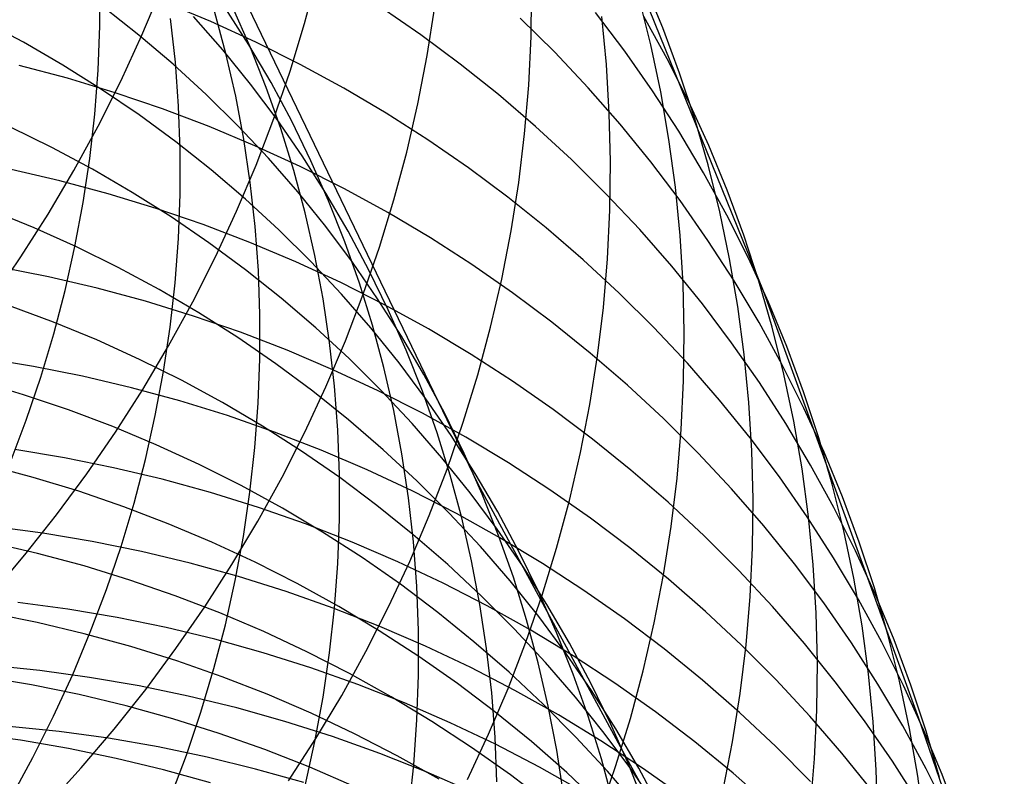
# Model space of a CAD drawing. Header units: millimetres. Extents: x 119 to 175.9, y -203.1 to -153.8.
# Tile 125 of 256: x 135.505 to 136.295, y -162.041 to -161.434. Entities that reach past the tile are written whole.
import ezdxf

# ---------------------------------------------------------------- set-up
doc = ezdxf.new("R2010")
doc.units = ezdxf.units.MM
doc.header["$MEASUREMENT"] = 0
doc.layers.add('Layer 01', color=5, linetype='Continuous', true_color=0x0000ff)

msp = doc.modelspace()

# ---------------------------------------------------------------- linework, layer by layer
at = {"layer": 'Layer 01'}
for p, q in [((135.17127, -160.34947, 25.32873), (135.87269, -161.80634, 28.8556)), ((136.10203, -161.65155, 41.74893), (135.88839, -161.12465, 43.32512)), ((135.7337, -161.43694, 44.827), (135.74397, -161.39846, 44.81588)), ((135.56934, -161.43871, 26.83823), (135.5694, -161.40331, 26.8532)), ((135.91549, -161.44724, 43.90631), (135.91599, -161.40818, 43.89312)), ((136.02126, -161.44034, 42.54169), (136.00652, -161.40465, 42.52774)), ((135.60307, -161.44629, 45.29144), (135.61868, -161.40912, 45.28199)), ((136.01158, -161.45386, 42.99573), (136.00225, -161.41635, 42.98172)), ((135.60061, -161.44609, 29.04773), (135.57226, -161.42374, 29.06193)), ((135.65842, -161.43528, 40.41542), (135.62159, -161.41993, 40.40702)), ((135.68894, -161.45387, 28.31854), (135.67, -161.42415, 28.33447)), ((135.69004, -161.45545, 27.95177), (135.6759, -161.42335, 27.96793)), ((135.82686, -161.44591, 40.82741), (135.79433, -161.42354, 40.81697)), ((135.83205, -161.46253, 44.3724), (135.83818, -161.42355, 44.36023)), ((135.66795, -161.45799, 28.6794), (135.64454, -161.43121, 28.69474)), ((135.67055, -161.46088, 27.57996), (135.66146, -161.427, 27.59597)), ((135.93453, -161.45994, 41.24872), (135.9067, -161.43245, 41.23681)), ((135.9906, -161.45898, 41.67306), (135.96715, -161.428, 41.66016)), ((135.97589, -161.46984, 43.45568), (135.97214, -161.43119, 43.44199)), ((136.02458, -161.46508, 42.10933), (136.00596, -161.43116, 42.09574)), ((135.50802, -161.45192, 29.40571), (135.47557, -161.43468, 29.41832)), ((135.56797, -161.47418, 26.82348), (135.56934, -161.43871, 26.83823)), ((135.62995, -161.46787, 27.20346), (135.62606, -161.43286, 27.219)), ((135.69464, -161.45186, 40.42411), (135.65842, -161.43528, 40.41542)), ((135.72206, -161.47513, 44.83778), (135.7337, -161.43694, 44.827)), ((136.03467, -161.47656, 42.55564), (136.02126, -161.44034, 42.54169)), ((135.58616, -161.48299, 45.30049), (135.60307, -161.44629, 45.29144)), ((135.62806, -161.46943, 29.03334), (135.60061, -161.44609, 29.04773)), ((135.85852, -161.46938, 40.83808), (135.82686, -161.44591, 40.82741)), ((135.91359, -161.48634, 43.91929), (135.91549, -161.44724, 43.90631)), ((135.53975, -161.47027, 29.39283), (135.50802, -161.45192, 29.40571)), ((135.70673, -161.48427, 28.30256), (135.68894, -161.45387, 28.31854)), ((135.70295, -161.48808, 27.93564), (135.69004, -161.45545, 27.95177)), ((135.73021, -161.46967, 40.43309), (135.69464, -161.45186, 40.42411)), ((136.01953, -161.49172, 43.00966), (136.01158, -161.45386, 42.99573)), ((135.6903, -161.4856, 28.66394), (135.66795, -161.45799, 28.6794)), ((135.67835, -161.49512, 27.56404), (135.67055, -161.46088, 27.57996)), ((135.82453, -161.50136, 44.38428), (135.83205, -161.46253, 44.3724)), ((135.96132, -161.48837, 41.2608), (135.93453, -161.45994, 41.24872)), ((136.01289, -161.49077, 41.68607), (135.9906, -161.45898, 41.67306)), ((135.54333, -161.48081, 40.03885), (135.50452, -161.47052, 40.03208)), ((135.57072, -161.48971, 29.37969), (135.53975, -161.47027, 29.39283)), ((135.65457, -161.49371, 29.01877), (135.62806, -161.46943, 29.03334)), ((135.63252, -161.50308, 27.1881), (135.62995, -161.46787, 27.20346)), ((135.76508, -161.48868, 40.44234), (135.73021, -161.46967, 40.43309)), ((135.88928, -161.49393, 40.84898), (135.85852, -161.46938, 40.83808)), ((135.97823, -161.50867, 43.46921), (135.97589, -161.46984, 43.45568)), ((136.04193, -161.49964, 42.12297), (136.02458, -161.46508, 42.10933)), ((135.56528, -161.50967, 26.80897), (135.56797, -161.47418, 26.82348)), ((135.70908, -161.51298, 44.8482), (135.72206, -161.47513, 44.83778)), ((136.04674, -161.51326, 42.56956), (136.03467, -161.47656, 42.55564)), ((135.58171, -161.49241, 40.04593), (135.54333, -161.48081, 40.03885)), ((135.56797, -161.51917, 45.30913), (135.58616, -161.48299, 45.30049)), ((135.71157, -161.514, 28.64839), (135.6903, -161.4856, 28.66394)), ((135.72335, -161.51532, 28.28655), (135.70673, -161.48427, 28.30256)), ((135.91027, -161.52542, 43.93203), (135.91359, -161.48634, 43.91929)), ((135.6009, -161.5102, 29.36632), (135.57072, -161.48971, 29.37969)), ((135.61962, -161.5053, 40.05332), (135.58171, -161.49241, 40.04593)), ((135.68012, -161.51892, 29.00403), (135.65457, -161.49371, 29.01877)), ((135.68487, -161.52969, 27.54825), (135.67835, -161.49512, 27.56404)), ((135.71461, -161.5212, 27.91956), (135.70295, -161.48808, 27.93564)), ((135.7992, -161.50887, 40.45185), (135.76508, -161.48868, 40.44234)), ((135.9191, -161.51951, 40.86008), (135.88928, -161.49393, 40.84898)), ((135.98703, -161.51771, 41.27304), (135.96132, -161.48837, 41.2608)), ((136.03398, -161.52333, 41.69918), (136.01289, -161.49077, 41.68607)), ((136.02609, -161.52989, 43.02348), (136.01953, -161.49172, 43.00966)), ((135.63379, -161.53845, 27.17293), (135.63252, -161.50308, 27.1881)), ((135.81562, -161.53999, 44.39586), (135.82453, -161.50136, 44.38428)), ((136.05799, -161.5348, 42.13664), (136.04193, -161.49964, 42.12297)), ((135.56129, -161.54515, 26.79473), (135.56528, -161.50967, 26.80897)), ((135.63024, -161.53174, 29.35273), (135.6009, -161.5102, 29.36632)), ((135.65702, -161.51947, 40.06102), (135.61962, -161.5053, 40.05332)), ((135.83255, -161.5302, 40.46161), (135.7992, -161.50887, 40.45185)), ((135.97915, -161.54761, 43.48256), (135.97823, -161.50867, 43.46921)), ((135.54853, -161.5548, 45.31735), (135.56797, -161.51917, 45.30913)), ((135.69384, -161.53491, 40.06901), (135.65702, -161.51947, 40.06102)), ((135.70466, -161.54502, 28.98915), (135.68012, -161.51892, 29.00403)), ((135.69476, -161.55045, 44.85826), (135.70908, -161.51298, 44.8482)), ((135.73173, -161.54315, 28.63277), (135.71157, -161.514, 28.64839)), ((135.73876, -161.54698, 28.27055), (135.72335, -161.51532, 28.28655)), ((135.94795, -161.54611, 40.87138), (135.9191, -161.51951, 40.86008)), ((136.01163, -161.54793, 41.28542), (135.98703, -161.51771, 41.27304)), ((136.05746, -161.55039, 42.58343), (136.04674, -161.51326, 42.56956)), ((135.53094, -161.53641, 29.70589), (135.49767, -161.52012, 29.71779)), ((135.72501, -161.55477, 27.90354), (135.71461, -161.5212, 27.91956)), ((135.90554, -161.56444, 43.94452), (135.91027, -161.52542, 43.93203)), ((136.05386, -161.55661, 41.71237), (136.03398, -161.52333, 41.69918)), ((135.65871, -161.55428, 29.33894), (135.63024, -161.53174, 29.35273)), ((135.69008, -161.56455, 27.5326), (135.68487, -161.52969, 27.54825)), ((135.73006, -161.55159, 40.07727), (135.69384, -161.53491, 40.06901)), ((135.86508, -161.55267, 40.47161), (135.83255, -161.5302, 40.46161)), ((136.03126, -161.56831, 43.03719), (136.02609, -161.52989, 43.02348)), ((136.07274, -161.57053, 42.15032), (136.05799, -161.5348, 42.13664)), ((135.56352, -161.55385, 29.69372), (135.53094, -161.53641, 29.70589)), ((135.63374, -161.57392, 27.15797), (135.63379, -161.53845, 27.17293)), ((135.75076, -161.57303, 28.61708), (135.73173, -161.54315, 28.63277)), ((135.80534, -161.57837, 44.40711), (135.81562, -161.53999, 44.39586)), ((135.55599, -161.58057, 26.78076), (135.56129, -161.54515, 26.79473)), ((135.67913, -161.5875, 44.86794), (135.69476, -161.55045, 44.85826)), ((135.72818, -161.57198, 28.97415), (135.70466, -161.54502, 28.98915)), ((135.75296, -161.57921, 28.25455), (135.73876, -161.54698, 28.27055)), ((135.97579, -161.57368, 40.88286), (135.94795, -161.54611, 40.87138)), ((135.97866, -161.58663, 43.49572), (135.97915, -161.54761, 43.48256)), ((136.0351, -161.579, 41.29793), (136.01163, -161.54793, 41.28542)), ((136.06681, -161.58791, 42.59724), (136.05746, -161.55039, 42.58343)), ((135.53724, -161.56317, 39.69363), (135.49806, -161.55411, 39.68755)), ((135.52786, -161.58983, 45.32514), (135.54853, -161.5548, 45.31735)), ((135.59539, -161.5724, 29.6813), (135.56352, -161.55385, 29.69372)), ((135.68628, -161.57782, 29.32496), (135.65871, -161.55428, 29.33894)), ((135.73414, -161.58875, 27.88761), (135.72501, -161.55477, 27.90354)), ((135.76562, -161.56949, 40.08581), (135.73006, -161.55159, 40.07727)), ((135.89674, -161.57624, 40.48184), (135.86508, -161.55267, 40.47161)), ((136.07249, -161.59058, 41.72563), (136.05386, -161.55661, 41.71237)), ((135.57603, -161.57354, 39.70001), (135.53724, -161.56317, 39.69363)), ((135.69399, -161.59964, 27.51711), (135.69008, -161.56455, 27.5326)), ((135.89941, -161.60334, 43.95674), (135.90554, -161.56444, 43.94452)), ((135.61441, -161.58523, 39.7067), (135.57603, -161.57354, 39.70001)), ((135.6265, -161.59203, 29.66864), (135.59539, -161.5724, 29.6813)), ((135.63237, -161.60947, 27.14324), (135.63374, -161.57392, 27.15797)), ((135.75064, -161.59977, 28.95904), (135.72818, -161.57198, 28.97415)), ((135.76864, -161.60359, 28.60136), (135.75076, -161.57303, 28.61708)), ((135.80048, -161.5886, 40.09462), (135.76562, -161.56949, 40.08581)), ((136.00258, -161.60221, 40.89452), (135.97579, -161.57368, 40.88286)), ((136.03501, -161.60695, 43.05077), (136.03126, -161.56831, 43.03719)), ((136.08617, -161.60678, 42.16399), (136.07274, -161.57053, 42.15032)), ((135.5494, -161.61588, 26.76709), (135.55599, -161.58057, 26.78076)), ((135.71292, -161.6023, 29.3108), (135.68628, -161.57782, 29.32496)), ((135.76593, -161.61197, 28.23859), (135.75296, -161.57921, 28.25455)), ((135.79369, -161.61645, 44.41804), (135.80534, -161.57837, 44.40711)), ((135.92751, -161.60088, 40.49228), (135.89674, -161.57624, 40.48184)), ((136.0574, -161.61086, 41.31056), (136.0351, -161.579, 41.29793)), ((135.51664, -161.6008, 30.01612), (135.48199, -161.58664, 30.02693)), ((135.50597, -161.62421, 45.33249), (135.52786, -161.58983, 45.32514)), ((135.6523, -161.59822, 39.71368), (135.61441, -161.58523, 39.7067)), ((135.6622, -161.62406, 44.87722), (135.67913, -161.5875, 44.86794)), ((135.74198, -161.62309, 27.87179), (135.73414, -161.58875, 27.88761)), ((135.83461, -161.60888, 40.10367), (135.80048, -161.5886, 40.09462)), ((135.97676, -161.62567, 43.50867), (135.97866, -161.58663, 43.49572)), ((136.07477, -161.62578, 42.61098), (136.06681, -161.58791, 42.59724)), ((136.08985, -161.62519, 41.73893), (136.07249, -161.59058, 41.72563)), ((135.65681, -161.61274, 29.65575), (135.6265, -161.59203, 29.66864)), ((135.68968, -161.61248, 39.72094), (135.6523, -161.59822, 39.71368)), ((135.55069, -161.61615, 30.00502), (135.51664, -161.6008, 30.01612)), ((135.69659, -161.63494, 27.5018), (135.69399, -161.59964, 27.51711)), ((135.73859, -161.62772, 29.29649), (135.71292, -161.6023, 29.3108)), ((135.77201, -161.62835, 28.94383), (135.75064, -161.59977, 28.95904)), ((135.78533, -161.6348, 28.58562), (135.76864, -161.60359, 28.60136)), ((135.89188, -161.64208, 43.96869), (135.89941, -161.60334, 43.95674)), ((135.95734, -161.62656, 40.50292), (135.92751, -161.60088, 40.49228)), ((136.02831, -161.63164, 40.90632), (136.00258, -161.60221, 40.89452)), ((135.62969, -161.64504, 27.12876), (135.63237, -161.60947, 27.14324)), ((135.6863, -161.63449, 29.64266), (135.65681, -161.61274, 29.65575)), ((135.7265, -161.62802, 39.72849), (135.68968, -161.61248, 39.72094)), ((135.77765, -161.64522, 28.22268), (135.76593, -161.61197, 28.23859)), ((135.86796, -161.63032, 40.11297), (135.83461, -161.60888, 40.10367)), ((136.03736, -161.64574, 43.06419), (136.03501, -161.60695, 43.05077)), ((136.0785, -161.64349, 41.32327), (136.0574, -161.61086, 41.31056)), ((136.09826, -161.6435, 42.17765), (136.08617, -161.60678, 42.16399)), ((135.54152, -161.65105, 26.75373), (135.5494, -161.61588, 26.76709)), ((135.5841, -161.63265, 29.99365), (135.55069, -161.61615, 30.00502)), ((135.7807, -161.65419, 44.42862), (135.79369, -161.61645, 44.41804)), ((135.48291, -161.65791, 45.33939), (135.50597, -161.62421, 45.33249)), ((135.64399, -161.66012, 44.88611), (135.6622, -161.62406, 44.87722)), ((135.76271, -161.64479, 39.7363), (135.7265, -161.62802, 39.72849)), ((135.76326, -161.65403, 29.28205), (135.73859, -161.62772, 29.29649)), ((135.74853, -161.65777, 27.8561), (135.74198, -161.62309, 27.87179)), ((135.79228, -161.6577, 28.92856), (135.77201, -161.62835, 28.94383)), ((135.98619, -161.65325, 40.51376), (135.95734, -161.62656, 40.50292)), ((135.97344, -161.66469, 43.52139), (135.97676, -161.62567, 43.50867)), ((136.08135, -161.66395, 42.62463), (136.07477, -161.62578, 42.61098)), ((136.10593, -161.66041, 41.75227), (136.08985, -161.62519, 41.73893)), ((135.5281, -161.64021, 39.35448), (135.48861, -161.63241, 39.3491)), ((135.61684, -161.6503, 29.98202), (135.5841, -161.63265, 29.99365)), ((135.71491, -161.65726, 29.62937), (135.6863, -161.63449, 29.64266)), ((135.69787, -161.67039, 27.48668), (135.69659, -161.63494, 27.5018)), ((135.80083, -161.66662, 28.56987), (135.78533, -161.6348, 28.58562)), ((135.90049, -161.65289, 40.12249), (135.86796, -161.63032, 40.11297)), ((136.05292, -161.66195, 40.91826), (136.02831, -161.63164, 40.90632)), ((135.56726, -161.64935, 39.36016), (135.5281, -161.64021, 39.35448)), ((135.6257, -161.68059, 27.11454), (135.62969, -161.64504, 27.12876)), ((135.79827, -161.66279, 39.74437), (135.76271, -161.64479, 39.7363)), ((135.78811, -161.67893, 28.20685), (135.77765, -161.64522, 28.22268)), ((135.88297, -161.68062, 43.98034), (135.89188, -161.64208, 43.96869)), ((136.03829, -161.68466, 43.07744), (136.03736, -161.64574, 43.06419)), ((136.0984, -161.67684, 41.33608), (136.0785, -161.64349, 41.32327)), ((136.10899, -161.68066, 42.19127), (136.09826, -161.6435, 42.17765)), ((135.53236, -161.68603, 26.7407), (135.54152, -161.65105, 26.75373)), ((135.60604, -161.65981, 39.36614), (135.56726, -161.64935, 39.36016)), ((135.64885, -161.66907, 29.97015), (135.61684, -161.6503, 29.98202)), ((135.93216, -161.67656, 40.13223), (135.90049, -161.65289, 40.12249)), ((136.01405, -161.68093, 40.52477), (135.98619, -161.65325, 40.51376)), ((136.22654, -161.99473, 40.63854), (136.10203, -161.65155, 41.74893)), ((135.6444, -161.67159, 39.3724), (135.60604, -161.65981, 39.36614)), ((135.62452, -161.69561, 44.89457), (135.64399, -161.66012, 44.88611)), ((135.74262, -161.68102, 29.6159), (135.71491, -161.65726, 29.62937)), ((135.75378, -161.69273, 27.84055), (135.74853, -161.65777, 27.8561)), ((135.7869, -161.6812, 29.26749), (135.76326, -161.65403, 29.28205)), ((135.76637, -161.69155, 44.43884), (135.7807, -161.65419, 44.42862)), ((135.81141, -161.68777, 28.91323), (135.79228, -161.6577, 28.92856)), ((136.1207, -161.69619, 41.76562), (136.10593, -161.66041, 41.75227)), ((135.5322, -161.67647, 30.31419), (135.49684, -161.6633, 30.32415)), ((135.68011, -161.68894, 29.95806), (135.64885, -161.66907, 29.97015)), ((135.83314, -161.682, 39.75269), (135.79827, -161.66279, 39.74437)), ((135.81511, -161.69901, 28.55415), (135.80083, -161.66662, 28.56987)), ((135.96872, -161.70365, 43.53388), (135.97344, -161.66469, 43.52139)), ((136.0764, -161.69309, 40.93033), (136.05292, -161.66195, 40.91826)), ((136.08652, -161.70237, 42.63816), (136.08135, -161.66395, 42.62463)), ((135.567, -161.69084, 30.30395), (135.5322, -161.67647, 30.31419)), ((135.68228, -161.68467, 39.37894), (135.6444, -161.67159, 39.3724)), ((135.69783, -161.70596, 27.47179), (135.69787, -161.67039, 27.48668)), ((135.96293, -161.7013, 40.14218), (135.93216, -161.67656, 40.13223)), ((136.11704, -161.71088, 41.34894), (136.0984, -161.67684, 41.33608)), ((135.62041, -161.71609, 27.10061), (135.6257, -161.68059, 27.11454)), ((135.71965, -161.69903, 39.38575), (135.68228, -161.68467, 39.37894)), ((135.7694, -161.70573, 29.60227), (135.74262, -161.68102, 29.6159)), ((135.80949, -161.70921, 29.25282), (135.7869, -161.6812, 29.26749)), ((135.79729, -161.71304, 28.1911), (135.78811, -161.67893, 28.20685)), ((135.86726, -161.70239, 39.76125), (135.83314, -161.682, 39.75269)), ((135.87269, -161.71891, 43.99168), (135.88297, -161.68062, 43.98034)), ((136.04086, -161.70954, 40.53594), (136.01405, -161.68093, 40.52477)), ((136.03781, -161.72364, 43.09052), (136.03829, -161.68466, 43.07744)), ((136.11836, -161.71821, 42.20483), (136.10899, -161.68066, 42.19127)), ((135.52193, -161.72078, 26.72802), (135.53236, -161.68603, 26.7407)), ((135.6012, -161.7064, 30.29345), (135.567, -161.69084, 30.30395)), ((135.71058, -161.70988, 29.94576), (135.68011, -161.68894, 29.95806)), ((135.75072, -161.72847, 44.44869), (135.76637, -161.69155, 44.43884)), ((135.75771, -161.72793, 27.82516), (135.75378, -161.69273, 27.84055)), ((135.82939, -161.71852, 28.89787), (135.81141, -161.68777, 28.91323)), ((136.09872, -161.72504, 40.94252), (136.0764, -161.69309, 40.93033)), ((135.60383, -161.73049, 44.90262), (135.62452, -161.69561, 44.89457)), ((135.75646, -161.71466, 39.39282), (135.71965, -161.69903, 39.38575)), ((135.82816, -161.73194, 28.53846), (135.81511, -161.69901, 28.55415)), ((135.99277, -161.72709, 40.15232), (135.96293, -161.7013, 40.14218)), ((136.13415, -161.73248, 41.77898), (136.1207, -161.69619, 41.76562)), ((135.51604, -161.71205, 39.02025), (135.47629, -161.70552, 39.01554)), ((135.63477, -161.72313, 30.2827), (135.6012, -161.7064, 30.29345)), ((135.69648, -161.7416, 27.45712), (135.69783, -161.70596, 27.47179)), ((135.79521, -161.73138, 29.58849), (135.7694, -161.70573, 29.60227)), ((135.83099, -161.73801, 29.23807), (135.80949, -161.70921, 29.25282)), ((135.90062, -161.72393, 39.77004), (135.86726, -161.70239, 39.76125)), ((135.96259, -161.74249, 43.54611), (135.96872, -161.70365, 43.53388)), ((136.09029, -161.74099, 42.65157), (136.08652, -161.70237, 42.63816)), ((135.55551, -161.71993, 39.02524), (135.51604, -161.71205, 39.02025)), ((135.61381, -161.75149, 27.08697), (135.62041, -161.71609, 27.10061)), ((135.74022, -161.73187, 29.93325), (135.71058, -161.70988, 29.94576)), ((135.79267, -161.73153, 39.40014), (135.75646, -161.71466, 39.39282)), ((135.80519, -161.74753, 28.17547), (135.79729, -161.71304, 28.1911)), ((136.0666, -161.73907, 40.54726), (136.04086, -161.70954, 40.53594)), ((136.13443, -161.74556, 41.36186), (136.11704, -161.71088, 41.34894)), ((135.50815, -161.73485, 30.62238), (135.47167, -161.72394, 30.63115)), ((135.51024, -161.75526, 26.71569), (135.52193, -161.72078, 26.72802)), ((135.59465, -161.72916, 39.03051), (135.55551, -161.71993, 39.02524)), ((135.66767, -161.74101, 30.27171), (135.63477, -161.72313, 30.2827)), ((135.84619, -161.74993, 28.88249), (135.82939, -161.71852, 28.89787)), ((135.86104, -161.7569, 44.0027), (135.87269, -161.71891, 43.99168)), ((135.93315, -161.7466, 39.77905), (135.90062, -161.72393, 39.77004)), ((136.03592, -161.76265, 43.10339), (136.03781, -161.72364, 43.09052)), ((136.11985, -161.75776, 40.95479), (136.09872, -161.72504, 40.94252)), ((136.12634, -161.75609, 42.21832), (136.11836, -161.71821, 42.20483)), ((135.58193, -161.76473, 44.91023), (135.60383, -161.73049, 44.90262)), ((135.63342, -161.73971, 39.03606), (135.59465, -161.72916, 39.03051)), ((135.73378, -161.76492, 44.45816), (135.75072, -161.72847, 44.44869)), ((135.76899, -161.75488, 29.92057), (135.74022, -161.73187, 29.93325)), ((135.76034, -161.76334, 27.80996), (135.75771, -161.72793, 27.82516)), ((135.82823, -161.74963, 39.40771), (135.79267, -161.73153, 39.40014)), ((135.82002, -161.75793, 29.57459), (135.79521, -161.73138, 29.58849)), ((135.83995, -161.76536, 28.52282), (135.82816, -161.73194, 28.53846)), ((136.02165, -161.75388, 40.16264), (135.99277, -161.72709, 40.15232)), ((136.14626, -161.76925, 41.79231), (136.13415, -161.73248, 41.77898)), ((135.54417, -161.747, 30.61333), (135.50815, -161.73485, 30.62238)), ((135.67176, -161.75157, 39.04187), (135.63342, -161.73971, 39.03606)), ((135.85138, -161.76758, 29.22326), (135.83099, -161.73801, 29.23807)), ((136.09123, -161.76948, 40.55872), (136.0666, -161.73907, 40.54726)), ((135.57968, -161.76038, 30.60402), (135.54417, -161.747, 30.61333)), ((135.69984, -161.76002, 30.26049), (135.66767, -161.74101, 30.27171)), ((135.69381, -161.77726, 27.44271), (135.69648, -161.7416, 27.45712)), ((135.81179, -161.78234, 28.15996), (135.80519, -161.74753, 28.17547)), ((135.96483, -161.77038, 39.78826), (135.93315, -161.7466, 39.77905)), ((135.95507, -161.78117, 43.55807), (135.96259, -161.74249, 43.54611)), ((136.09266, -161.77978, 42.66483), (136.09029, -161.74099, 42.65157)), ((136.15053, -161.78084, 41.37482), (136.13443, -161.74556, 41.36186)), ((135.49731, -161.78943, 26.70373), (135.51024, -161.75526, 26.71569)), ((135.60593, -161.78674, 27.07366), (135.61381, -161.75149, 27.08697)), ((135.70963, -161.76474, 39.04794), (135.67176, -161.75157, 39.04187)), ((135.79685, -161.77888, 29.90772), (135.76899, -161.75488, 29.92057)), ((135.86309, -161.76894, 39.41552), (135.82823, -161.74963, 39.40771)), ((135.86179, -161.78195, 28.86712), (135.84619, -161.74993, 28.88249)), ((136.04951, -161.78166, 40.17313), (136.02165, -161.75388, 40.16264)), ((136.13294, -161.79428, 42.23173), (136.12634, -161.75609, 42.21832)), ((135.61464, -161.77498, 30.59444), (135.57968, -161.76038, 30.60402)), ((135.73127, -161.78013, 30.24906), (135.69984, -161.76002, 30.26049)), ((135.76165, -161.7989, 27.79496), (135.76034, -161.76334, 27.80996)), ((135.84381, -161.78535, 29.56057), (135.82002, -161.75793, 29.57459)), ((135.84804, -161.79455, 44.01339), (135.86104, -161.7569, 44.0027)), ((136.03262, -161.80163, 43.11605), (136.03592, -161.76265, 43.10339)), ((136.13976, -161.79119, 40.96715), (136.11985, -161.75776, 40.95479)), ((135.55884, -161.79829, 44.9174), (135.58193, -161.76473, 44.91023)), ((135.74699, -161.7792, 39.05427), (135.70963, -161.76474, 39.04794)), ((135.71556, -161.80085, 44.46724), (135.73378, -161.76492, 44.45816)), ((135.85049, -161.79924, 28.50727), (135.83995, -161.76536, 28.52282)), ((135.87063, -161.79787, 29.2084), (135.85138, -161.76758, 29.22326)), ((135.89722, -161.78943, 39.42355), (135.86309, -161.76894, 39.41552)), ((135.99561, -161.79523, 39.79767), (135.96483, -161.77038, 39.78826)), ((136.11473, -161.80073, 40.5703), (136.09123, -161.76948, 40.55872)), ((136.15702, -161.80645, 41.80562), (136.14626, -161.76925, 41.79231)), ((135.54091, -161.78541, 38.69417), (135.50119, -161.7788, 38.68985)), ((135.64901, -161.79077, 30.58462), (135.61464, -161.77498, 30.59444)), ((135.68984, -161.81292, 27.42856), (135.69381, -161.77726, 27.44271)), ((135.7619, -161.80132, 30.23743), (135.73127, -161.78013, 30.24906)), ((135.7838, -161.79492, 39.06084), (135.74699, -161.7792, 39.05427)), ((135.82379, -161.80386, 29.89471), (135.79685, -161.77888, 29.90772)), ((136.09361, -161.81868, 42.67794), (136.09266, -161.77978, 42.66483)), ((135.58036, -161.79337, 38.69875), (135.54091, -161.78541, 38.69417)), ((135.59677, -161.82181, 27.06067), (135.60593, -161.78674, 27.07366)), ((135.81709, -161.81745, 28.1446), (135.81179, -161.78234, 28.15996)), ((135.86653, -161.8136, 29.54646), (135.84381, -161.78535, 29.56057)), ((135.87617, -161.81455, 28.85176), (135.86179, -161.78195, 28.86712)), ((135.94617, -161.81964, 43.56974), (135.95507, -161.78117, 43.55807)), ((136.07634, -161.81038, 40.18378), (136.04951, -161.78166, 40.17313)), ((136.16533, -161.81668, 41.38779), (136.15053, -161.78084, 41.37482)), ((135.51574, -161.80119, 30.92302), (135.47869, -161.79135, 30.93085)), ((135.61948, -161.80267, 38.70359), (135.58036, -161.79337, 38.69875)), ((135.68274, -161.80773, 30.57457), (135.64901, -161.79077, 30.58462)), ((135.82, -161.81189, 39.06765), (135.7838, -161.79492, 39.06084)), ((135.83371, -161.83181, 44.02373), (135.84804, -161.79455, 44.01339)), ((135.93057, -161.81108, 39.43179), (135.89722, -161.78943, 39.42355)), ((136.02546, -161.82112, 39.80727), (135.99561, -161.79523, 39.79767)), ((136.13814, -161.83271, 42.24504), (136.13294, -161.79428, 42.23173)), ((136.15844, -161.82531, 40.97958), (136.13976, -161.79119, 40.96715)), ((135.55238, -161.8123, 30.91492), (135.51574, -161.80119, 30.92302)), ((135.53461, -161.83112, 44.92412), (135.55884, -161.79829, 44.9174)), ((135.65823, -161.8133, 38.70869), (135.61948, -161.80267, 38.70359)), ((135.69609, -161.83622, 44.47591), (135.71556, -161.80085, 44.46724)), ((135.76164, -161.83458, 27.78017), (135.76165, -161.7989, 27.79496)), ((135.7917, -161.82357, 30.22562), (135.7619, -161.80132, 30.23743)), ((135.84975, -161.82976, 29.88157), (135.82379, -161.80386, 29.89471)), ((135.85975, -161.83353, 28.4918), (135.85049, -161.79924, 28.50727)), ((135.88873, -161.82886, 29.1935), (135.87063, -161.79787, 29.2084)), ((136.02791, -161.84055, 43.12848), (136.03262, -161.80163, 43.11605)), ((136.13707, -161.83277, 40.58199), (136.11473, -161.80073, 40.5703)), ((135.7158, -161.82585, 30.5643), (135.68274, -161.80773, 30.57457)), ((135.85555, -161.8301, 39.07468), (135.82, -161.81189, 39.06765)), ((135.87269, -161.80634, 28.8556), (135.99034, -162.02345, 29.45003)), ((135.96311, -161.83386, 39.44025), (135.93057, -161.81108, 39.43179)), ((136.1021, -161.84002, 40.19457), (136.07634, -161.81038, 40.18378)), ((136.1664, -161.84404, 41.81888), (136.15702, -161.80645, 41.80562)), ((135.58856, -161.82466, 30.90657), (135.55238, -161.8123, 30.91492)), ((135.69656, -161.82526, 38.71403), (135.65823, -161.8133, 38.70869)), ((135.68455, -161.84851, 27.4147), (135.68984, -161.81292, 27.42856)), ((135.82108, -161.85279, 28.12941), (135.81709, -161.81745, 28.1446)), ((135.88817, -161.84265, 29.53227), (135.86653, -161.8136, 29.54646)), ((135.88931, -161.84768, 28.83645), (135.87617, -161.81455, 28.85176)), ((135.93589, -161.85786, 43.58112), (135.94617, -161.81964, 43.56974)), ((136.09315, -161.85765, 42.69087), (136.09361, -161.81868, 42.67794)), ((136.1788, -161.85304, 41.40077), (136.16533, -161.81668, 41.38779)), ((135.58633, -161.85664, 27.04802), (135.59677, -161.82181, 27.06067)), ((135.62423, -161.83826, 30.89797), (135.58856, -161.82466, 30.90657)), ((135.73442, -161.83851, 38.71961), (135.69656, -161.82526, 38.71403)), ((135.74814, -161.84511, 30.55381), (135.7158, -161.82585, 30.5643)), ((135.82063, -161.84684, 30.21363), (135.7917, -161.82357, 30.22562)), ((136.05435, -161.84803, 39.81704), (136.02546, -161.82112, 39.80727)), ((136.17585, -161.86008, 40.99205), (136.15844, -161.82531, 40.97958)), ((135.50925, -161.86318, 44.93038), (135.53461, -161.83112, 44.92412)), ((135.76032, -161.87034, 27.76563), (135.76164, -161.83458, 27.78017)), ((135.81806, -161.86864, 44.0337), (135.83371, -161.83181, 44.02373)), ((135.87472, -161.85658, 29.86831), (135.84975, -161.82976, 29.88157)), ((135.89041, -161.8495, 39.08194), (135.85555, -161.8301, 39.07468)), ((135.86772, -161.86819, 28.47645), (135.85975, -161.83353, 28.4918)), ((135.90565, -161.86049, 29.1786), (135.88873, -161.82886, 29.1935)), ((135.9948, -161.85774, 39.4489), (135.96311, -161.83386, 39.44025)), ((136.15822, -161.86558, 40.59377), (136.13707, -161.83277, 40.58199)), ((136.14193, -161.87135, 42.25823), (136.13814, -161.83271, 42.24504)), ((135.52359, -161.84586, 38.36588), (135.48366, -161.84054, 38.36221)), ((135.65935, -161.85307, 30.88913), (135.62423, -161.83826, 30.89797)), ((135.67538, -161.87099, 44.48416), (135.69609, -161.83622, 44.47591)), ((135.77177, -161.85306, 38.72543), (135.73442, -161.83851, 38.71961)), ((135.90871, -161.87247, 29.51802), (135.88817, -161.84265, 29.53227)), ((136.02179, -161.87934, 43.14066), (136.02791, -161.84055, 43.12848)), ((136.12675, -161.87053, 40.2055), (136.1021, -161.84002, 40.19457)), ((135.56328, -161.85254, 38.3698), (135.52359, -161.84586, 38.36588)), ((135.67797, -161.884, 27.40114), (135.68455, -161.84851, 27.4147)), ((135.77974, -161.86547, 30.54313), (135.74814, -161.84511, 30.55381)), ((135.84867, -161.87111, 30.20149), (135.82063, -161.84684, 30.21363)), ((135.90121, -161.8813, 28.82119), (135.88931, -161.84768, 28.83645)), ((135.92454, -161.8701, 39.08941), (135.89041, -161.8495, 39.08194)), ((136.08223, -161.87591, 39.82697), (136.05435, -161.84803, 39.81704)), ((136.17441, -161.88196, 41.83208), (136.1664, -161.84404, 41.81888)), ((135.51942, -161.86216, 31.22721), (135.48185, -161.85341, 31.23408)), ((135.60271, -161.86057, 38.37395), (135.56328, -161.85254, 38.3698)), ((135.57464, -161.89121, 27.03575), (135.58633, -161.85664, 27.04802)), ((135.69388, -161.8691, 30.88007), (135.65935, -161.85307, 30.88913)), ((135.80856, -161.86887, 38.73148), (135.77177, -161.85306, 38.72543)), ((135.82375, -161.88834, 28.1144), (135.82108, -161.85279, 28.12941)), ((135.89866, -161.88426, 29.85494), (135.87472, -161.85658, 29.86831)), ((135.92425, -161.89577, 43.59219), (135.93589, -161.85786, 43.58112)), ((136.02559, -161.8827, 39.45773), (135.9948, -161.85774, 39.4489)), ((136.09127, -161.89664, 42.70362), (136.09315, -161.85765, 42.69087)), ((136.19094, -161.88987, 41.41373), (136.1788, -161.85304, 41.40077)), ((135.4828, -161.89443, 44.93617), (135.50925, -161.86318, 44.93038)), ((135.55663, -161.87219, 31.22008), (135.51942, -161.86216, 31.22721)), ((135.64181, -161.86995, 38.37835), (135.60271, -161.86057, 38.37395)), ((135.81054, -161.88692, 30.53227), (135.77974, -161.86547, 30.54313)), ((135.92137, -161.89275, 29.16369), (135.90565, -161.86049, 29.1786)), ((136.17816, -161.89912, 40.60563), (136.15822, -161.86558, 40.59377)), ((136.19197, -161.89544, 41.00457), (136.17585, -161.86008, 40.99205)), ((135.59342, -161.8835, 31.21271), (135.55663, -161.87219, 31.22008)), ((135.68053, -161.88066, 38.38298), (135.64181, -161.86995, 38.37835)), ((135.65347, -161.9051, 44.492), (135.67538, -161.87099, 44.48416)), ((135.72778, -161.8863, 30.87079), (135.69388, -161.8691, 30.88007)), ((135.75768, -161.90612, 27.75133), (135.76032, -161.87034, 27.76563)), ((135.80112, -161.90499, 44.04331), (135.81806, -161.86864, 44.0337)), ((135.84475, -161.88594, 38.73774), (135.80856, -161.86887, 38.73148)), ((135.87577, -161.89636, 30.18921), (135.84867, -161.87111, 30.20149)), ((135.87439, -161.90318, 28.46122), (135.86772, -161.86819, 28.47645)), ((135.9281, -161.90302, 29.50373), (135.90871, -161.87247, 29.51802)), ((135.9579, -161.89185, 39.09708), (135.92454, -161.8701, 39.08941)), ((136.15027, -161.90188, 40.21654), (136.12675, -161.87053, 40.2055)), ((136.14432, -161.91015, 42.27128), (136.14193, -161.87135, 42.25823)), ((135.71884, -161.89269, 38.38784), (135.68053, -161.88066, 38.38298)), ((135.91184, -161.91539, 28.80601), (135.90121, -161.8813, 28.82119)), ((136.01429, -161.91797, 43.15258), (136.02179, -161.87934, 43.14066)), ((136.05546, -161.9087, 39.46674), (136.02559, -161.8827, 39.45773)), ((136.10908, -161.90475, 39.83705), (136.08223, -161.87591, 39.82697)), ((136.18103, -161.92018, 41.84519), (136.17441, -161.88196, 41.83208)), ((135.62975, -161.89606, 31.20512), (135.59342, -161.8835, 31.21271)), ((135.67009, -161.91935, 27.3879), (135.67797, -161.884, 27.40114)), ((135.76101, -161.90466, 30.86131), (135.72778, -161.8863, 30.87079)), ((135.84051, -161.90944, 30.52123), (135.81054, -161.88692, 30.53227)), ((135.82511, -161.92405, 28.09959), (135.82375, -161.88834, 28.1144)), ((135.8803, -161.90424, 38.74422), (135.84475, -161.88594, 38.73774)), ((135.92154, -161.91278, 29.84149), (135.89866, -161.88426, 29.85494)), ((136.20172, -161.92713, 41.42667), (136.19094, -161.88987, 41.41373)), ((135.5617, -161.92546, 27.02384), (135.57464, -161.89121, 27.03575)), ((135.66558, -161.90987, 31.19729), (135.62975, -161.89606, 31.20512)), ((135.75669, -161.90603, 38.39291), (135.71884, -161.89269, 38.38784)), ((135.9019, -161.92254, 30.1768), (135.87577, -161.89636, 30.18921)), ((135.91126, -161.93334, 43.60293), (135.92425, -161.89577, 43.59219)), ((135.93587, -161.92558, 29.14882), (135.92137, -161.89275, 29.16369)), ((135.99044, -161.91474, 39.10495), (135.9579, -161.89185, 39.09708)), ((136.08799, -161.93561, 42.71616), (136.09127, -161.89664, 42.70362)), ((136.2068, -161.93136, 41.0171), (136.19197, -161.89544, 41.00457)), ((135.54355, -161.90678, 38.04245), (135.50365, -161.9014, 38.03917)), ((135.58322, -161.91353, 38.04595), (135.54355, -161.90678, 38.04245)), ((135.63038, -161.93853, 44.49939), (135.65347, -161.9051, 44.492)), ((135.75372, -161.94189, 27.73731), (135.75768, -161.90612, 27.75133)), ((135.79402, -161.92066, 38.39821), (135.75669, -161.90603, 38.39291)), ((135.79353, -161.92417, 30.85164), (135.76101, -161.90466, 30.86131)), ((135.7829, -161.94081, 44.05253), (135.80112, -161.90499, 44.04331)), ((135.87976, -161.93845, 28.44615), (135.87439, -161.90318, 28.46122)), ((135.91516, -161.92375, 38.75091), (135.8803, -161.90424, 38.74422)), ((135.94634, -161.93427, 29.48941), (135.9281, -161.90302, 29.50373)), ((136.13485, -161.93449, 39.84726), (136.10908, -161.90475, 39.83705)), ((136.17264, -161.93403, 40.22768), (136.15027, -161.90188, 40.21654)), ((136.19686, -161.93333, 40.61755), (136.17816, -161.89912, 40.60563)), ((135.51905, -161.91769, 31.53655), (135.48101, -161.91007, 31.54247)), ((135.62262, -161.92163, 38.04968), (135.58322, -161.91353, 38.04595)), ((135.70087, -161.92491, 31.18926), (135.66558, -161.90987, 31.19729)), ((135.86962, -161.93298, 30.51004), (135.84051, -161.90944, 30.52123)), ((135.94334, -161.94211, 29.82797), (135.92154, -161.91278, 29.84149)), ((136.08436, -161.93572, 39.47592), (136.05546, -161.9087, 39.46674)), ((136.14529, -161.94906, 42.28418), (136.14432, -161.91015, 42.27128)), ((135.55677, -161.92661, 31.53041), (135.51905, -161.91769, 31.53655)), ((135.66169, -161.93108, 38.05362), (135.62262, -161.92163, 38.04968)), ((135.66094, -161.95452, 27.37499), (135.67009, -161.91935, 27.3879)), ((135.8308, -161.93657, 38.40371), (135.79402, -161.92066, 38.39821)), ((135.92704, -161.94963, 30.16428), (135.9019, -161.92254, 30.1768)), ((135.92119, -161.94988, 28.79093), (135.91184, -161.91539, 28.80601)), ((136.02214, -161.93873, 39.113), (135.99044, -161.91474, 39.10495)), ((136.0054, -161.95639, 43.16424), (136.01429, -161.91797, 43.15258)), ((136.18626, -161.95865, 41.85822), (136.18103, -161.92018, 41.84519)), ((135.54754, -161.95936, 27.01233), (135.5617, -161.92546, 27.02384)), ((135.59413, -161.93683, 31.52404), (135.55677, -161.92661, 31.53041)), ((135.73557, -161.94116, 31.18102), (135.70087, -161.92491, 31.18926)), ((135.82529, -161.94479, 30.84179), (135.79353, -161.92417, 30.85164)), ((135.82515, -161.95987, 28.08501), (135.82511, -161.92405, 28.09959)), ((135.94929, -161.94444, 38.75779), (135.91516, -161.92375, 38.75091)), ((135.94913, -161.95895, 29.13398), (135.93587, -161.92558, 29.14882)), ((136.21113, -161.96477, 41.43957), (136.20172, -161.92713, 41.42667)), ((135.63107, -161.94832, 31.51746), (135.59413, -161.93683, 31.52404)), ((135.70039, -161.94186, 38.05777), (135.66169, -161.93108, 38.05362)), ((135.86698, -161.95372, 38.40941), (135.8308, -161.93657, 38.40371)), ((135.89782, -161.95753, 30.4987), (135.86962, -161.93298, 30.51004)), ((135.89693, -161.97052, 43.61334), (135.91126, -161.93334, 43.60293)), ((135.9634, -161.96616, 29.47508), (135.94634, -161.93427, 29.48941)), ((136.0833, -161.97449, 42.72847), (136.08799, -161.93561, 42.71616)), ((136.11225, -161.96372, 39.48525), (136.08436, -161.93572, 39.47592)), ((136.15953, -161.96511, 39.85761), (136.13485, -161.93449, 39.84726)), ((136.19382, -161.96695, 40.23892), (136.17264, -161.93403, 40.22768)), ((136.2143, -161.96819, 40.62953), (136.19686, -161.93333, 40.61755)), ((136.2203, -161.9678, 41.02965), (136.2068, -161.93136, 41.0171)), ((135.60614, -161.97123, 44.50635), (135.63038, -161.93853, 44.49939)), ((135.73868, -161.95397, 38.06213), (135.70039, -161.94186, 38.05777)), ((135.76963, -161.9586, 31.17259), (135.73557, -161.94116, 31.18102)), ((135.74846, -161.9776, 27.72357), (135.75372, -161.94189, 27.73731)), ((135.76343, -161.97607, 44.06136), (135.7829, -161.94081, 44.05253)), ((135.85626, -161.96651, 30.83177), (135.82529, -161.94479, 30.84179)), ((135.88382, -161.97398, 28.43124), (135.87976, -161.93845, 28.44615)), ((135.96403, -161.97221, 29.81438), (135.94334, -161.94211, 29.82797)), ((135.98264, -161.96629, 38.76486), (135.94929, -161.94444, 38.75779)), ((136.05294, -161.96379, 39.12122), (136.02214, -161.93873, 39.113)), ((135.52128, -161.95622, 37.71546), (135.48123, -161.95216, 37.71278)), ((135.66756, -161.96109, 31.51067), (135.63107, -161.94832, 31.51746)), ((135.77651, -161.96739, 38.06668), (135.73868, -161.95397, 38.06213)), ((135.90252, -161.97211, 38.41531), (135.86698, -161.95372, 38.40941)), ((135.92925, -161.98475, 28.77595), (135.92119, -161.94988, 28.79093)), ((135.95114, -161.9776, 30.15167), (135.92704, -161.94963, 30.16428)), ((136.14485, -161.98803, 42.29692), (136.14529, -161.94906, 42.28418)), ((135.51446, -161.96765, 31.85247), (135.47601, -161.9612, 31.85743)), ((135.56114, -161.96165, 37.71835), (135.52128, -161.95622, 37.71546)), ((135.53217, -161.99286, 27.00123), (135.54754, -161.95936, 27.01233)), ((135.60078, -161.96846, 37.72144), (135.56114, -161.96165, 37.71835)), ((135.65051, -161.98945, 27.36244), (135.66094, -161.95452, 27.37499)), ((135.70354, -161.9751, 31.50368), (135.66756, -161.96109, 31.51067)), ((135.80303, -161.9772, 31.16397), (135.76963, -161.9586, 31.17259)), ((135.82387, -161.99577, 28.07066), (135.82515, -161.95987, 28.08501)), ((135.9251, -161.98306, 30.48724), (135.89782, -161.95753, 30.4987)), ((135.96114, -161.99281, 29.1192), (135.94913, -161.95895, 29.13398)), ((135.99513, -161.99456, 43.1756), (136.0054, -161.95639, 43.16424)), ((136.19008, -161.99732, 41.87113), (136.18626, -161.95865, 41.85822)), ((135.55264, -161.97543, 31.84729), (135.51446, -161.96765, 31.85247)), ((135.64015, -161.97662, 37.72472), (135.60078, -161.96846, 37.72144)), ((135.81383, -161.98209, 38.07143), (135.77651, -161.96739, 38.06668)), ((135.88641, -161.98929, 30.8216), (135.85626, -161.96651, 30.83177)), ((135.97925, -161.99868, 29.46076), (135.9634, -161.96616, 29.47508)), ((136.01519, -161.98928, 38.77211), (135.98264, -161.96629, 38.76486)), ((136.08281, -161.98991, 39.12961), (136.05294, -161.96379, 39.12122)), ((136.13912, -161.99267, 39.49472), (136.11225, -161.96372, 39.48525)), ((136.18308, -161.99658, 39.86806), (136.15953, -161.96511, 39.85761)), ((136.21378, -162.00059, 40.25023), (136.19382, -161.96695, 40.23892)), ((136.21917, -162.00275, 41.45241), (136.21113, -161.96477, 41.43957)), ((136.23046, -162.00365, 40.64155), (136.2143, -161.96819, 40.62953)), ((136.23247, -162.00471, 41.04218), (136.2203, -161.9678, 41.02965)), ((135.5905, -161.98451, 31.84192), (135.55264, -161.97543, 31.84729)), ((135.58077, -162.00316, 44.51285), (135.60614, -161.97123, 44.50635)), ((135.67919, -161.98613, 37.7282), (135.64015, -161.97662, 37.72472)), ((135.73899, -161.99035, 31.4965), (135.70354, -161.9751, 31.50368)), ((135.7419, -162.01321, 27.71014), (135.74846, -161.9776, 27.72357)), ((135.74272, -162.01073, 44.06978), (135.76343, -161.97607, 44.06136)), ((135.83571, -161.99696, 31.15518), (135.80303, -161.9772, 31.16397)), ((135.88129, -162.00727, 43.62339), (135.89693, -161.97052, 43.61334)), ((135.88656, -162.0097, 28.41652), (135.88382, -161.97398, 28.43124)), ((135.93738, -161.99171, 38.4214), (135.90252, -161.97211, 38.41531)), ((135.97419, -162.00641, 30.13897), (135.95114, -161.9776, 30.15167)), ((135.98358, -162.00303, 29.80076), (135.96403, -161.97221, 29.81438)), ((136.0772, -162.01326, 42.74056), (136.0833, -161.97449, 42.72847)), ((135.628, -161.9949, 31.83635), (135.5905, -161.98451, 31.84192)), ((135.85059, -161.99808, 38.07638), (135.81383, -161.98209, 38.07143)), ((135.9514, -162.00953, 30.47566), (135.9251, -161.98306, 30.48724)), ((135.93602, -162.01995, 28.76111), (135.92925, -161.98475, 28.77595)), ((135.5156, -162.02593, 26.99054), (135.53217, -161.99286, 27.00123)), ((135.63882, -162.02412, 27.35025), (135.65051, -161.98945, 27.36244)), ((135.71787, -161.99698, 37.73186), (135.67919, -161.98613, 37.7282)), ((135.77384, -162.00682, 31.48914), (135.73899, -161.99035, 31.4965)), ((135.91569, -162.01311, 30.81128), (135.88641, -161.98929, 30.8216)), ((135.9715, -162.0125, 38.42766), (135.93738, -161.99171, 38.4214)), ((135.97189, -162.02713, 29.10451), (135.96114, -161.99281, 29.1192)), ((136.04689, -162.01338, 38.77953), (136.01519, -161.98928, 38.77211)), ((136.11173, -162.01703, 39.13816), (136.08281, -161.98991, 39.12961)), ((136.16491, -162.02252, 39.50432), (136.13912, -161.99267, 39.49472)), ((136.143, -162.02702, 42.30948), (136.14485, -161.98803, 42.29692)), ((135.53659, -162.00505, 37.3899), (135.49659, -162.00094, 37.38758)), ((135.66508, -162.00657, 31.83059), (135.628, -161.9949, 31.83635)), ((135.75614, -162.00915, 37.73571), (135.71787, -161.99698, 37.73186)), ((135.82127, -162.0317, 28.05657), (135.82387, -161.99577, 28.07066)), ((135.86765, -162.01783, 31.14623), (135.83571, -161.99696, 31.15518)), ((135.88676, -162.01531, 38.0815), (135.85059, -161.99808, 38.07638)), ((135.99389, -162.03177, 29.44646), (135.97925, -161.99868, 29.46076)), ((135.98351, -162.03242, 43.18666), (135.99513, -161.99456, 43.1756)), ((136.20547, -162.02884, 39.87862), (136.18308, -161.99658, 39.86806)), ((136.19249, -162.03614, 41.88391), (136.19008, -161.99732, 41.87113)), ((136.23251, -162.03491, 40.26161), (136.21378, -162.00059, 40.25023)), ((136.29523, -162.19181, 39.92974), (136.22654, -161.99473, 40.63854)), ((135.50563, -162.01214, 32.17714), (135.46683, -162.0069, 32.18123)), ((135.57642, -162.01053, 37.39239), (135.53659, -162.00505, 37.3899)), ((135.55431, -162.03428, 44.5189), (135.58077, -162.00316, 44.51285)), ((135.70172, -162.01952, 31.82465), (135.66508, -162.00657, 31.83059)), ((135.79394, -162.02264, 37.73974), (135.75614, -162.00915, 37.73571)), ((135.80807, -162.02448, 31.4816), (135.77384, -162.00682, 31.48914)), ((135.86436, -162.04353, 43.63308), (135.88129, -162.00727, 43.62339)), ((135.97671, -162.03691, 30.46397), (135.9514, -162.00953, 30.47566)), ((135.99616, -162.03603, 30.12621), (135.97419, -162.00641, 30.13897)), ((136.00197, -162.03456, 29.78712), (135.98358, -162.00303, 29.80076)), ((136.22583, -162.04102, 41.46517), (136.21917, -162.00275, 41.45241)), ((136.24532, -162.03966, 40.65358), (136.23046, -162.00365, 40.64155)), ((136.24328, -162.04204, 41.05469), (136.23247, -162.00471, 41.04218)), ((135.54421, -162.01872, 32.17287), (135.50563, -162.01214, 32.17714)), ((135.61603, -162.01739, 37.39506), (135.57642, -162.01053, 37.39239)), ((135.65536, -162.0256, 37.3979), (135.61603, -162.01739, 37.39506)), ((135.72081, -162.04473, 44.07778), (135.74272, -162.01073, 44.06978)), ((135.73404, -162.04868, 27.69703), (135.7419, -162.01321, 27.71014)), ((135.88798, -162.04559, 28.402), (135.88656, -162.0097, 28.41652)), ((135.92229, -162.03379, 38.0868), (135.88676, -162.01531, 38.0815)), ((135.94407, -162.03794, 30.80083), (135.91569, -162.01311, 30.81128)), ((136.00486, -162.03445, 38.43411), (135.9715, -162.0125, 38.42766)), ((136.0777, -162.03855, 38.78711), (136.04689, -162.01338, 38.77953)), ((136.06972, -162.05186, 42.75239), (136.0772, -162.01326, 42.74056)), ((136.13964, -162.04514, 39.14685), (136.11173, -162.01703, 39.13816)), ((135.58251, -162.02663, 32.16842), (135.54421, -162.01872, 32.17287)), ((135.62588, -162.05847, 27.33843), (135.63882, -162.02412, 27.35025)), ((135.73785, -162.03372, 31.81853), (135.70172, -162.01952, 31.82465)), ((135.83124, -162.03741, 37.74394), (135.79394, -162.02264, 37.73974)), ((135.84163, -162.04332, 31.47391), (135.80807, -162.02448, 31.4816)), ((135.89879, -162.03981, 31.13713), (135.86765, -162.01783, 31.14623)), ((135.94148, -162.05544, 28.74642), (135.93602, -162.01995, 28.76111)), ((135.99034, -162.02345, 29.45003), (136.04639, -162.12453, 29.74962)), ((136.18961, -162.05326, 39.51404), (136.16491, -162.02252, 39.50432)), ((135.49786, -162.05853, 26.98028), (135.5156, -162.02593, 26.99054)), ((135.6205, -162.03586, 32.1638), (135.58251, -162.02663, 32.16842)), ((135.69437, -162.03517, 37.40091), (135.65536, -162.0256, 37.3979)), ((135.81735, -162.06761, 28.04275), (135.82127, -162.0317, 28.05657)), ((135.97053, -162.06993, 43.19741), (135.98351, -162.03242, 43.18666)), ((135.98135, -162.06187, 29.0899), (135.97189, -162.02713, 29.10451)), ((136.00728, -162.06541, 29.43221), (135.99389, -162.03177, 29.44646)), ((136.13974, -162.06598, 42.32184), (136.143, -162.02702, 42.30948)), ((136.22667, -162.06186, 39.88926), (136.20547, -162.02884, 39.87862)), ((135.52679, -162.06456, 44.52447), (135.55431, -162.03428, 44.5189)), ((135.65813, -162.04639, 32.15901), (135.6205, -162.03586, 32.1638)), ((135.73302, -162.04607, 37.40409), (135.69437, -162.03517, 37.40091)), ((135.77344, -162.04917, 31.81225), (135.73785, -162.03372, 31.81853)), ((135.86798, -162.05347, 37.74831), (135.83124, -162.03741, 37.74394)), ((135.92911, -162.06285, 31.12788), (135.89879, -162.03981, 31.13713)), ((135.95713, -162.05347, 38.09227), (135.92229, -162.03379, 38.0868)), ((135.97152, -162.06375, 30.79026), (135.94407, -162.03794, 30.80083)), ((136.00099, -162.06517, 30.4522), (135.97671, -162.03691, 30.46397)), ((136.01701, -162.06642, 30.1134), (135.99616, -162.03603, 30.12621)), ((136.01918, -162.06674, 29.77347), (136.00197, -162.03456, 29.78712)), ((136.03741, -162.05754, 38.44071), (136.00486, -162.03445, 38.43411)), ((136.10758, -162.06477, 38.79484), (136.0777, -162.03855, 38.78711)), ((136.1935, -162.07508, 41.89655), (136.19249, -162.03614, 41.88391)), ((136.23108, -162.07954, 41.47785), (136.22583, -162.04102, 41.46517)), ((136.24998, -162.06987, 40.27303), (136.23251, -162.03491, 40.26161)), ((136.25885, -162.07619, 40.66562), (136.24532, -162.03966, 40.65358))]:
    msp.add_line(p, q, dxfattribs=at)

doc.saveas('drawing.dxf')
